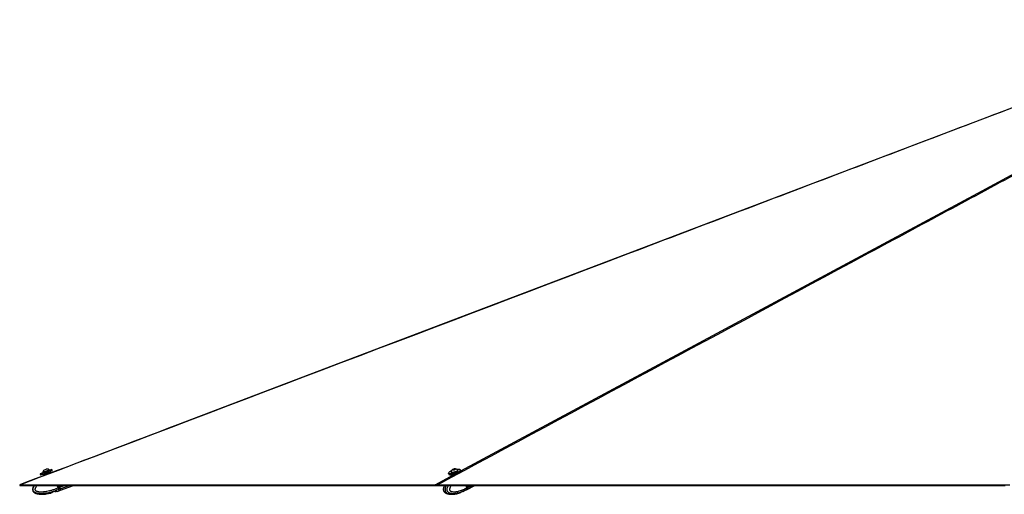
# Model space of a CAD drawing. Header units: millimetres. Extents: x 20 to 26560, y 40 to 18133.
# Tile 81 of 97: x 18559 to 21331, y 5992 to 7327. Entities that reach past the tile are written whole.
import ezdxf

# ---------------------------------------------------------------- set-up
doc = ezdxf.new("R2010")
doc.units = ezdxf.units.MM
doc.header["$LTSCALE"] = 2

msp = doc.modelspace()

# ---------------------------------------------------------------- linework, layer by layer
at = {"color": 8, "linetype": 'Continuous', "lineweight": 25}
for p, q in [((18633.41, 6055.46), (18617.02, 6049.34)), ((18618.13, 6046.34), (18634.53, 6052.46)), ((18637.86, 6057.85), (18628.49, 6054.35)), ((18649.81, 6061.57), (18633.41, 6055.46)), ((18634.53, 6052.46), (18650.93, 6058.58)), ((19728.39, 6018.61), (19782.57, 6047.72)), ((18670.4, 6011.11), (18668.33, 6016.65)), ((18668.97, 6016.65), (18670.96, 6011.32)), ((18671.19, 6011.41), (18685.26, 6016.65)), ((18672.91, 6006.79), (18699.34, 6016.65)), ((19820.09, 6011.11), (19818.63, 6016.65)), ((19820.06, 6006.79), (19838.75, 6016.65)), ((19820.66, 6011.41), (19830.6, 6016.65)), ((18671.1, 6011.65), (18670.91, 6011.58)), ((18671.97, 6009.32), (18671.81, 6009.26)), ((19758.72, 5995.1), (19758.04, 5995.45))]:
    msp.add_line(p, q, dxfattribs=at)
at = {"color": 7, "linetype": 'Continuous', "lineweight": 25}
for p, q in [((18617.02, 6049.34), (18618.13, 6046.34)), ((18617.25, 6049.85), (18633.27, 6055.83)), ((18634.67, 6052.08), (18618.65, 6046.11)), ((18623.87, 6053.86), (18641.67, 6060.51)), ((18623.87, 6053.86), (18624.13, 6053.15)), ((18624.13, 6053.15), (18641.93, 6059.79)), ((18626.54, 6043.84), (18625.18, 6047.48)), ((18626.66, 6059.97), (18635.56, 6063.29)), ((18628.49, 6054.35), (18628.59, 6054.08)), ((18633.27, 6055.83), (18649.29, 6061.81)), ((18650.69, 6058.06), (18634.67, 6052.08)), ((18637.96, 6057.58), (18637.86, 6057.85)), ((18641.93, 6059.79), (18641.67, 6060.51)), ((18644.86, 6054.82), (18646.17, 6051.29)), ((18650.93, 6058.58), (18649.81, 6061.57)), ((19766.41, 6050.99), (19767.21, 6047.99)), ((19773.69, 6054.76), (19773.88, 6054.05)), ((19778.41, 6060.65), (19779.51, 6061.75)), ((19780.61, 6060.52), (19778.41, 6060.65)), ((19779.51, 6061.75), (19782.8, 6062.73)), ((19779.82, 6060.57), (19779.51, 6061.75)), ((19783.91, 6061.5), (19780.61, 6060.52)), ((19782.8, 6062.73), (19785, 6062.61)), ((19783.19, 6061.29), (19782.8, 6062.73)), ((19785, 6062.61), (19783.91, 6061.5)), ((19792.25, 6058.9), (19792.07, 6059.61)), ((19801.05, 6056.92), (19800.26, 6059.92)), ((18559.76, 6016.65), (18561.35, 6016.65)), ((18561.34, 6016.65), (18559.76, 6016.65)), ((18667.44, 6010.02), (18664.97, 6016.65)), ((18669.02, 6016.65), (18670.91, 6011.58)), ((18671.19, 6011.41), (18669.24, 6016.65)), ((18674.28, 6003.14), (18710.5, 6016.65)), ((19732.18, 6016.65), (19731.19, 6016.65)), ((19731.28, 6016.65), (19731.26, 6016.65)), ((19731.5, 6016.65), (19732.18, 6016.65)), ((19818.01, 6010.02), (19816.25, 6016.65)), ((19817.01, 6004.28), (19840.46, 6016.65)), ((19820.25, 6011.26), (19818.83, 6016.65)), ((19820.66, 6011.41), (19819.27, 6016.65)), ((19899.64, 6016.65), (19897.34, 6016.65)), ((20532.62, 6016.65), (20506.73, 6016.65)), ((18646.63, 5994.71), (18646.29, 5994.58)), ((18649.22, 5996.37), (18646.63, 5994.71)), ((18657.59, 5999.24), (18651.78, 5997.64)), ((18663.78, 5999.43), (18660.54, 5999.49)), ((18664.22, 5999.51), (18670.53, 6001.74)), ((18667.44, 6010.02), (18667.45, 6010.01)), ((18667.45, 6010.01), (18670.4, 6011.11)), ((18669.34, 6005.46), (18669.17, 6005.39)), ((18670.53, 6001.74), (18669.17, 6005.39)), ((18672.15, 6006.51), (18669.34, 6005.46)), ((18670.96, 6011.32), (18670.4, 6011.11)), ((18673.72, 6002.93), (18670.53, 6001.74)), ((18672.91, 6006.79), (18671.19, 6011.41)), ((18674.28, 6003.14), (18672.91, 6006.79)), ((19797.08, 5995.69), (19793.84, 5994.71)), ((19799.35, 5996.37), (19797.08, 5995.69)), ((19806.43, 5999.24), (19802.32, 5997.64)), ((19807.05, 5999.48), (19806.43, 5999.24)), ((19807.18, 5999.48), (19807.36, 5999.49)), ((19807.2, 5999.44), (19814.36, 6002.88)), ((19807.4, 5999.52), (19807.36, 5999.49)), ((19814.36, 6002.88), (19816.53, 6004.03)), ((19817.53, 6005.46), (19817.4, 6005.39)), ((19819.52, 6006.51), (19817.53, 6005.46)), ((19818.01, 6010.01), (19820.09, 6011.11)), ((19818.01, 6010.02), (19818.01, 6010.01))]:
    msp.add_line(p, q, dxfattribs=at)
at = {"color": 8, "linetype": 'Continuous', "lineweight": 25, "flags": 128}
for points in [[(19800.88, 6057.55), (21256.17, 6839.36), (21456.24, 6946.84), (21656.32, 7054.33), (21856.41, 7161.82), (22056.53, 7269.32), (22160.75, 7325.31)], [(19766.84, 6051.16), (19766.88, 6051.11), (19767.74, 6050.47), (19769.24, 6050.05), (19771.31, 6049.86), (19773.87, 6049.92), (19776.81, 6050.23), (19780.02, 6050.76), (19783.36, 6051.5), (19786.69, 6052.42), (19789.88, 6053.47), (19792.8, 6054.63), (19795.33, 6055.83)], [(19820.25, 6011.26), (19820.25, 6011.26), (19820.24, 6011.22), (19820.21, 6011.19), (19820.16, 6011.15), (19820.09, 6011.11)]]:
    msp.add_lwpolyline(points, dxfattribs=at)
at = {"color": 7, "linetype": 'Continuous', "lineweight": 25, "flags": 128}
for points in [[(21782.28, 7242.65), (21323.57, 7068.38), (20504.45, 6757.21), (19461.92, 6361.17), (19003.2, 6186.92), (18977.97, 6177.34), (18952.74, 6167.75), (18927.53, 6158.17), (18902.88, 6148.81), (18879.06, 6139.76), (18856.06, 6131.02), (18833.88, 6122.6), (18812.03, 6114.3), (18797.07, 6108.61), (18779.87, 6102.08), (18760.46, 6094.71), (18738.82, 6086.49), (18714.96, 6077.42), (18688.88, 6067.52), (18662.25, 6057.4), (18633.64, 6046.53), (18603.06, 6034.92), (18570.5, 6022.55), (18559.13, 6018.23)], [(19795.71, 6055.46), (19793.12, 6054.23), (19790.13, 6053.04), (19786.87, 6051.96), (19783.46, 6051.02), (19780.04, 6050.27), (19776.76, 6049.72), (19773.75, 6049.41), (19771.13, 6049.35), (19769.01, 6049.54), (19767.48, 6049.97), (19766.59, 6050.62), (19766.41, 6050.99)], [(19774.51, 6057.39), (19772.35, 6056.44), (19770.06, 6055.23), (19768.31, 6054.04), (19767.17, 6052.93), (19766.68, 6051.94), (19766.84, 6051.16)], [(19767.21, 6047.99), (19767.38, 6047.62), (19768.27, 6046.97), (19769.8, 6046.54), (19771.92, 6046.35), (19774.54, 6046.41), (19777.55, 6046.72), (19780.83, 6047.27), (19784.25, 6048.03), (19787.66, 6048.96), (19790.93, 6050.05), (19793.91, 6051.23), (19796.5, 6052.46)], [(19796.32, 6052.08), (19793.79, 6050.88), (19790.87, 6049.73), (19787.68, 6048.67), (19784.34, 6047.75), (19781.01, 6047.01), (19777.8, 6046.48), (19774.86, 6046.18), (19772.3, 6046.11), (19770.23, 6046.3), (19768.73, 6046.72), (19768.52, 6046.82)], [(19773.69, 6055.07), (19773.8, 6054.54), (19774.56, 6054.1), (19775.92, 6053.88)], [(19773.88, 6054.05), (19773.99, 6053.83), (19774.74, 6053.39), (19776.11, 6053.17)], [(19775.92, 6053.88), (19777.81, 6053.91), (19780.07, 6054.18), (19782.54, 6054.68), (19785.03, 6055.36), (19787.37, 6056.18), (19789.37, 6057.07), (19790.89, 6057.97), (19791.82, 6058.81), (19792.08, 6059.53), (19791.91, 6059.88)], [(19776.11, 6053.17), (19778, 6053.2), (19780.26, 6053.47), (19782.73, 6053.97), (19785.22, 6054.65), (19787.56, 6055.46), (19789.56, 6056.36), (19791.08, 6057.26), (19792, 6058.1), (19792.27, 6058.82), (19792.25, 6058.9)], [(19778.23, 6059.97), (19779.65, 6060.03), (19781.38, 6060.34), (19783.16, 6060.84), (19784.72, 6061.45), (19785.82, 6062.1), (19786.3, 6062.67), (19786.07, 6063.09), (19785.19, 6063.28), (19783.77, 6063.22), (19782.03, 6062.92), (19780.25, 6062.42), (19778.69, 6061.8), (19777.59, 6061.15), (19777.12, 6060.58), (19777.34, 6060.17), (19778.23, 6059.97)], [(19799.81, 6059.9), (19799.78, 6060.16), (19799.25, 6060.9), (19798.06, 6061.44), (19796.27, 6061.74), (19793.94, 6061.8), (19791.17, 6061.62), (19790.06, 6061.49)], [(19800.26, 6059.92), (19800.26, 6059.89), (19800.12, 6058.95), (19799.28, 6057.87), (19797.79, 6056.69), (19795.71, 6055.46)], [(19796.5, 6052.46), (19798.58, 6053.69), (19800.07, 6054.87), (19800.91, 6055.95), (19801.06, 6056.89), (19801.05, 6056.92)], [(18559.13, 6018.23), (18559.45, 6017.44), (18559.76, 6016.65)], [(18559.13, 6018.23), (18559.45, 6017.44), (18559.76, 6016.65)], [(18559.76, 6016.65), (18561.37, 6016.65), (18564.58, 6016.65), (18571.01, 6016.65), (18574.23, 6016.65), (18577.44, 6016.65), (18583.87, 6016.65), (18587.08, 6016.65), (18593.51, 6016.65), (18596.72, 6016.65), (18603.15, 6016.65), (18606.36, 6016.65), (18612.79, 6016.65), (18616.01, 6016.65), (18619.22, 6016.65), (18625.65, 6016.65), (18628.86, 6016.65), (18635.29, 6016.65), (18638.5, 6016.65), (18644.93, 6016.65), (18648.14, 6016.65), (18651.36, 6016.65), (18657.79, 6016.65), (18661, 6016.65), (18667.43, 6016.65), (18670.64, 6016.65), (18677.07, 6016.65), (18680.28, 6016.65), (18686.71, 6016.65), (18689.92, 6016.65), (18693.14, 6016.65), (18699.57, 6016.65), (18702.78, 6016.65), (18709.21, 6016.65), (18712.42, 6016.65), (18718.85, 6016.65), (18722.06, 6016.65), (18728.49, 6016.65), (18731.7, 6016.65), (18734.92, 6016.65), (18741.34, 6016.65), (18744.56, 6016.65), (18750.99, 6016.65), (18754.2, 6016.65), (18760.63, 6016.65), (18763.84, 6016.65), (18770.27, 6016.65), (18773.48, 6016.65), (18776.7, 6016.65), (18783.12, 6016.65), (18786.34, 6016.65), (18792.77, 6016.65), (18795.98, 6016.65), (18802.41, 6016.65), (18805.62, 6016.65), (18808.83, 6016.65), (18815.26, 6016.65), (18818.48, 6016.65), (18824.9, 6016.65), (18828.12, 6016.65), (18834.55, 6016.65), (18837.76, 6016.65), (18844.19, 6016.65), (18847.4, 6016.65), (18850.61, 6016.65), (18857.04, 6016.65), (18860.26, 6016.65), (18866.68, 6016.65), (18869.9, 6016.65), (18876.32, 6016.65), (18879.54, 6016.65), (18885.97, 6016.65), (18889.18, 6016.65), (18892.39, 6016.65), (18898.82, 6016.65), (18902.04, 6016.65), (18908.46, 6016.65), (18911.68, 6016.65), (18918.1, 6016.65), (18921.32, 6016.65), (18927.75, 6016.65), (18930.96, 6016.65), (18934.17, 6016.65), (18940.6, 6016.65), (18943.81, 6016.65), (18950.24, 6016.65), (18953.46, 6016.65), (18959.88, 6016.65), (18963.1, 6016.65), (18966.31, 6016.65), (18972.74, 6016.65), (18975.95, 6016.65), (18982.38, 6016.65), (18985.59, 6016.65), (18992.02, 6016.65), (18995.24, 6016.65), (19001.66, 6016.65), (19004.88, 6016.65), (19008.09, 6016.65), (19014.52, 6016.65), (19017.73, 6016.65), (19024.16, 6016.65), (19027.37, 6016.65), (19033.8, 6016.65), (19037.01, 6016.65), (19043.44, 6016.65), (19046.66, 6016.65), (19049.87, 6016.65), (19056.3, 6016.65), (19059.51, 6016.65), (19065.94, 6016.65), (19069.15, 6016.65), (19075.58, 6016.65), (19078.79, 6016.65), (19085.22, 6016.65), (19088.44, 6016.65), (19091.65, 6016.65), (19098.08, 6016.65), (19101.29, 6016.65), (19107.72, 6016.65), (19110.93, 6016.65), (19117.36, 6016.65), (19120.57, 6016.65), (19123.79, 6016.65), (19130.21, 6016.65), (19133.43, 6016.65), (19139.86, 6016.65), (19143.07, 6016.65), (19149.5, 6016.65), (19152.71, 6016.65), (19159.14, 6016.65), (19162.35, 6016.65), (19165.57, 6016.65), (19171.99, 6016.65), (19175.21, 6016.65), (19181.64, 6016.65), (19184.85, 6016.65), (19191.28, 6016.65), (19194.49, 6016.65), (19200.92, 6016.65), (19204.13, 6016.65), (19207.35, 6016.65), (19213.77, 6016.65), (19216.99, 6016.65), (19223.41, 6016.65), (19226.63, 6016.65), (19233.06, 6016.65), (19236.27, 6016.65), (19242.7, 6016.65), (19245.91, 6016.65), (19249.12, 6016.65), (19255.55, 6016.65), (19258.77, 6016.65), (19265.19, 6016.65), (19268.41, 6016.65), (19274.84, 6016.65), (19278.05, 6016.65), (19281.26, 6016.65), (19287.69, 6016.65), (19290.9, 6016.65), (19297.33, 6016.65), (19300.55, 6016.65), (19306.97, 6016.65), (19310.19, 6016.65), (19316.61, 6016.65), (19319.83, 6016.65), (19323.04, 6016.65), (19329.47, 6016.65), (19332.68, 6016.65), (19339.11, 6016.65), (19342.32, 6016.65), (19348.75, 6016.65), (19351.97, 6016.65), (19358.39, 6016.65), (19361.61, 6016.65), (19364.82, 6016.65), (19371.25, 6016.65), (19374.46, 6016.65), (19380.89, 6016.65), (19384.1, 6016.65), (19390.53, 6016.65), (19393.74, 6016.65), (19400.17, 6016.65), (19403.39, 6016.65), (19406.6, 6016.65), (19413.03, 6016.65), (19416.24, 6016.65), (19422.67, 6016.65), (19425.88, 6016.65), (19432.31, 6016.65), (19435.52, 6016.65), (19438.74, 6016.65), (19445.17, 6016.65), (19448.38, 6016.65), (19454.81, 6016.65), (19458.02, 6016.65), (19464.45, 6016.65), (19467.66, 6016.65), (19474.09, 6016.65), (19477.3, 6016.65), (19480.52, 6016.65), (19486.94, 6016.65), (19490.16, 6016.65), (19496.59, 6016.65), (19499.8, 6016.65), (19506.23, 6016.65), (19509.44, 6016.65), (19515.87, 6016.65), (19519.08, 6016.65), (19522.3, 6016.65), (19528.72, 6016.65), (19531.94, 6016.65), (19538.36, 6016.65), (19541.58, 6016.65), (19548.01, 6016.65), (19551.22, 6016.65), (19557.65, 6016.65), (19560.86, 6016.65), (19564.07, 6016.65), (19570.5, 6016.65), (19573.72, 6016.65), (19580.14, 6016.65), (19583.36, 6016.65), (19589.78, 6016.65), (19593, 6016.65), (19599.43, 6016.65), (19602.64, 6016.65), (19605.85, 6016.65), (19612.28, 6016.65), (19615.49, 6016.65), (19621.92, 6016.65), (19625.14, 6016.65), (19631.56, 6016.65), (19634.78, 6016.65), (19637.99, 6016.65), (19644.42, 6016.65), (19647.63, 6016.65), (19654.06, 6016.65), (19657.27, 6016.65), (19663.7, 6016.65), (19666.91, 6016.65), (19673.34, 6016.65), (19676.56, 6016.65), (19679.77, 6016.65), (19686.2, 6016.65), (19689.41, 6016.65), (19695.84, 6016.65), (19699.05, 6016.65), (19705.48, 6016.65), (19708.69, 6016.65), (19715.12, 6016.65), (19718.33, 6016.65), (19721.55, 6016.65), (19726.4, 6016.65), (19731.26, 6016.65)], [(18561.29, 6018.61), (18562.89, 6018.61), (18569.32, 6018.61), (18572.53, 6018.61), (18578.96, 6018.61), (18582.18, 6018.61), (18588.6, 6018.61), (18591.82, 6018.61), (18598.25, 6018.61), (18601.46, 6018.61), (18604.67, 6018.61), (18611.1, 6018.61), (18614.31, 6018.61), (18620.74, 6018.61), (18623.96, 6018.61), (18630.38, 6018.61), (18633.6, 6018.61), (18636.81, 6018.61), (18643.24, 6018.61), (18646.45, 6018.61), (18652.88, 6018.61), (18656.09, 6018.61), (18662.52, 6018.61), (18665.74, 6018.61), (18672.16, 6018.61), (18675.38, 6018.61), (18678.59, 6018.61), (18685.02, 6018.61), (18688.23, 6018.61), (18694.66, 6018.61), (18697.87, 6018.61), (18704.3, 6018.61), (18707.52, 6018.61), (18713.94, 6018.61), (18717.16, 6018.61), (18720.37, 6018.61), (18726.8, 6018.61), (18730.01, 6018.61), (18736.44, 6018.61), (18739.65, 6018.61), (18746.08, 6018.61), (18749.29, 6018.61), (18755.72, 6018.61), (18758.94, 6018.61), (18762.15, 6018.61), (18768.58, 6018.61), (18771.79, 6018.61), (18778.22, 6018.61), (18781.43, 6018.61), (18787.86, 6018.61), (18791.07, 6018.61), (18794.29, 6018.61), (18800.72, 6018.61), (18803.93, 6018.61), (18810.36, 6018.61), (18813.57, 6018.61), (18820, 6018.61), (18823.21, 6018.61), (18829.64, 6018.61), (18832.85, 6018.61), (18836.07, 6018.61), (18842.5, 6018.61), (18845.71, 6018.61), (18852.14, 6018.61), (18855.35, 6018.61), (18861.78, 6018.61), (18864.99, 6018.61), (18871.42, 6018.61), (18874.63, 6018.61), (18877.85, 6018.61), (18884.27, 6018.61), (18887.49, 6018.61), (18893.92, 6018.61), (18897.13, 6018.61), (18903.56, 6018.61), (18906.77, 6018.61), (18913.2, 6018.61), (18916.41, 6018.61), (18919.63, 6018.61), (18926.05, 6018.61), (18929.27, 6018.61), (18935.7, 6018.61), (18938.91, 6018.61), (18945.34, 6018.61), (18948.55, 6018.61), (18951.76, 6018.61), (18958.19, 6018.61), (18961.41, 6018.61), (18967.83, 6018.61), (18971.05, 6018.61), (18977.48, 6018.61), (18980.69, 6018.61), (18987.12, 6018.61), (18990.33, 6018.61), (18993.54, 6018.61), (18999.97, 6018.61), (19003.19, 6018.61), (19009.61, 6018.61), (19012.83, 6018.61), (19019.25, 6018.61), (19022.47, 6018.61), (19028.9, 6018.61), (19032.11, 6018.61), (19035.32, 6018.61), (19041.75, 6018.61), (19044.96, 6018.61), (19051.39, 6018.61), (19054.61, 6018.61), (19061.03, 6018.61), (19064.25, 6018.61), (19070.68, 6018.61), (19073.89, 6018.61), (19077.1, 6018.61), (19083.53, 6018.61), (19086.74, 6018.61), (19093.17, 6018.61), (19096.39, 6018.61), (19102.81, 6018.61), (19106.03, 6018.61), (19109.24, 6018.61), (19115.67, 6018.61), (19118.88, 6018.61), (19125.31, 6018.61), (19128.52, 6018.61), (19134.95, 6018.61), (19138.16, 6018.61), (19144.59, 6018.61), (19147.81, 6018.61), (19151.02, 6018.61), (19157.45, 6018.61), (19160.66, 6018.61), (19167.09, 6018.61), (19170.3, 6018.61), (19176.73, 6018.61), (19179.94, 6018.61), (19186.37, 6018.61), (19189.59, 6018.61), (19192.8, 6018.61), (19199.23, 6018.61), (19202.44, 6018.61), (19208.87, 6018.61), (19212.08, 6018.61), (19218.51, 6018.61), (19221.72, 6018.61), (19228.15, 6018.61), (19231.36, 6018.61), (19234.58, 6018.61), (19241.01, 6018.61), (19244.22, 6018.61), (19250.65, 6018.61), (19253.86, 6018.61), (19260.29, 6018.61), (19263.5, 6018.61), (19266.72, 6018.61), (19273.14, 6018.61), (19276.36, 6018.61), (19282.78, 6018.61), (19286, 6018.61), (19292.43, 6018.61), (19295.64, 6018.61), (19302.07, 6018.61), (19305.28, 6018.61), (19308.5, 6018.61), (19314.92, 6018.61), (19318.14, 6018.61), (19324.56, 6018.61), (19327.78, 6018.61), (19334.21, 6018.61), (19337.42, 6018.61), (19343.85, 6018.61), (19347.06, 6018.61), (19350.27, 6018.61), (19356.7, 6018.61), (19359.92, 6018.61), (19366.34, 6018.61), (19369.56, 6018.61), (19375.98, 6018.61), (19379.2, 6018.61), (19385.63, 6018.61), (19388.84, 6018.61), (19392.05, 6018.61), (19398.48, 6018.61), (19401.69, 6018.61), (19408.12, 6018.61), (19411.34, 6018.61), (19417.76, 6018.61), (19420.98, 6018.61), (19424.19, 6018.61), (19430.62, 6018.61), (19433.83, 6018.61), (19440.26, 6018.61), (19443.47, 6018.61), (19449.9, 6018.61), (19453.11, 6018.61), (19459.54, 6018.61), (19462.76, 6018.61), (19465.97, 6018.61), (19472.4, 6018.61), (19475.61, 6018.61), (19482.04, 6018.61), (19485.25, 6018.61), (19491.68, 6018.61), (19494.89, 6018.61), (19501.32, 6018.61), (19504.54, 6018.61), (19507.75, 6018.61), (19514.18, 6018.61), (19517.39, 6018.61), (19523.82, 6018.61), (19527.03, 6018.61), (19533.46, 6018.61), (19536.67, 6018.61), (19543.1, 6018.61), (19546.31, 6018.61), (19549.53, 6018.61), (19555.96, 6018.61), (19559.17, 6018.61), (19565.6, 6018.61), (19568.81, 6018.61), (19575.24, 6018.61), (19578.45, 6018.61), (19581.67, 6018.61), (19588.09, 6018.61), (19591.31, 6018.61), (19597.73, 6018.61), (19600.95, 6018.61), (19607.38, 6018.61), (19610.59, 6018.61), (19617.02, 6018.61), (19620.23, 6018.61), (19623.44, 6018.61), (19629.87, 6018.61), (19633.09, 6018.61), (19639.51, 6018.61), (19642.73, 6018.61), (19649.15, 6018.61), (19652.37, 6018.61), (19658.8, 6018.61), (19662.01, 6018.61), (19665.22, 6018.61), (19671.65, 6018.61), (19674.86, 6018.61), (19681.29, 6018.61), (19684.51, 6018.61), (19690.93, 6018.61), (19694.15, 6018.61), (19700.57, 6018.61), (19703.79, 6018.61), (19707, 6018.61), (19713.43, 6018.61), (19716.64, 6018.61), (19722.52, 6018.61), (19728.39, 6018.61)], [(18599.98, 6016.65), (18598.05, 6013.77), (18597.34, 6012.45), (18596.46, 6010.44), (18595.81, 6008.31), (18595.59, 6007.23), (18595.44, 6005), (18595.53, 6003.86), (18595.88, 6002.26), (18596.51, 6000.69), (18597.37, 5999.3), (18598.47, 5998.02), (18599.35, 5997.2), (18601.36, 5995.78), (18602.45, 5995.18), (18604.4, 5994.29), (18606.44, 5993.57), (18608.56, 5992.99), (18610.71, 5992.53), (18613.63, 5992.08), (18616.57, 5991.8), (18619.55, 5991.66), (18622.53, 5991.63), (18625.57, 5991.72), (18628.61, 5991.91), (18631.65, 5992.18), (18634.68, 5992.54), (18640.46, 5993.43), (18646.21, 5994.56), (18646.21, 5994.56)], [(19730.81, 6018.23), (19731.03, 6017.44), (19731.26, 6016.65)], [(19731.26, 6016.65), (19735.14, 6016.65), (19742.9, 6016.65), (19758.41, 6016.65), (19766.17, 6016.65), (19773.93, 6016.65), (19789.45, 6016.65), (19797.21, 6016.65), (19812.73, 6016.65), (19820.48, 6016.65), (19836, 6016.65), (19843.76, 6016.65), (19859.28, 6016.65), (19867.04, 6016.65), (19874.8, 6016.65), (19890.31, 6016.65), (19898.07, 6016.65), (19913.59, 6016.65), (19921.35, 6016.65), (19936.87, 6016.65), (19944.62, 6016.65), (19952.38, 6016.65), (19967.9, 6016.65), (19975.66, 6016.65), (19991.18, 6016.65), (19998.94, 6016.65), (20014.45, 6016.65), (20022.21, 6016.65), (20037.73, 6016.65), (20045.49, 6016.65), (20053.25, 6016.65), (20068.77, 6016.65), (20076.52, 6016.65), (20092.04, 6016.65), (20099.8, 6016.65), (20115.32, 6016.65), (20123.08, 6016.65), (20138.59, 6016.65), (20146.35, 6016.65), (20154.11, 6016.65), (20169.63, 6016.65), (20177.39, 6016.65), (20192.91, 6016.65), (20200.66, 6016.65), (20216.18, 6016.65), (20223.94, 6016.65), (20239.46, 6016.65), (20247.22, 6016.65), (20254.98, 6016.65), (20270.49, 6016.65), (20278.25, 6016.65), (20293.77, 6016.65), (20301.53, 6016.65), (20317.05, 6016.65), (20324.81, 6016.65), (20332.56, 6016.65), (20348.08, 6016.65), (20355.84, 6016.65), (20371.36, 6016.65), (20379.12, 6016.65), (20394.63, 6016.65), (20402.39, 6016.65), (20417.91, 6016.65), (20425.67, 6016.65), (20433.43, 6016.65), (20448.95, 6016.65), (20456.7, 6016.65), (20472.22, 6016.65), (20479.98, 6016.65), (20495.5, 6016.65), (20503.26, 6016.65), (20518.77, 6016.65), (20526.53, 6016.65), (20534.29, 6016.65), (20549.81, 6016.65), (20557.57, 6016.65), (20573.09, 6016.65), (20580.84, 6016.65), (20596.36, 6016.65), (20604.12, 6016.65), (20619.64, 6016.65), (20627.4, 6016.65), (20635.16, 6016.65), (20650.67, 6016.65), (20658.43, 6016.65), (20673.95, 6016.65), (20681.71, 6016.65), (20697.23, 6016.65), (20704.99, 6016.65), (20712.74, 6016.65), (20728.26, 6016.65), (20736.02, 6016.65), (20751.54, 6016.65), (20759.3, 6016.65), (20774.81, 6016.65), (20782.57, 6016.65), (20798.09, 6016.65), (20805.85, 6016.65), (20813.61, 6016.65), (20829.13, 6016.65), (20836.88, 6016.65), (20852.4, 6016.65), (20860.16, 6016.65), (20875.68, 6016.65), (20883.44, 6016.65), (20898.95, 6016.65), (20906.71, 6016.65), (20914.47, 6016.65), (20929.99, 6016.65), (20937.75, 6016.65), (20953.27, 6016.65), (20961.02, 6016.65), (20976.54, 6016.65), (20984.3, 6016.65), (20999.82, 6016.65), (21007.58, 6016.65), (21015.34, 6016.65), (21030.85, 6016.65), (21038.61, 6016.65), (21054.13, 6016.65), (21061.89, 6016.65), (21077.41, 6016.65), (21085.17, 6016.65), (21092.92, 6016.65), (21108.44, 6016.65), (21116.2, 6016.65), (21131.72, 6016.65), (21139.48, 6016.65), (21154.99, 6016.65), (21162.75, 6016.65), (21178.27, 6016.65), (21186.03, 6016.65), (21193.79, 6016.65), (21209.31, 6016.65), (21217.06, 6016.65), (21232.58, 6016.65), (21240.34, 6016.65), (21255.86, 6016.65), (21263.62, 6016.65), (21279.13, 6016.65), (21286.89, 6016.65), (21294.65, 6016.65), (21310.17, 6016.65), (21317.93, 6016.65), (21333.45, 6016.65)], [(19736.28, 6018.61), (19740.16, 6018.61), (19755.68, 6018.61), (19763.44, 6018.61), (19778.96, 6018.61), (19786.71, 6018.61), (19802.23, 6018.61), (19809.99, 6018.61), (19825.51, 6018.61), (19833.27, 6018.61), (19841.03, 6018.61), (19856.54, 6018.61), (19864.3, 6018.61), (19879.82, 6018.61), (19887.58, 6018.61), (19903.1, 6018.61), (19910.85, 6018.61), (19918.61, 6018.61), (19934.13, 6018.61), (19941.89, 6018.61), (19957.41, 6018.61), (19965.17, 6018.61), (19980.68, 6018.61), (19988.44, 6018.61), (20003.96, 6018.61), (20011.72, 6018.61), (20019.48, 6018.61), (20034.99, 6018.61), (20042.75, 6018.61), (20058.27, 6018.61), (20066.03, 6018.61), (20081.55, 6018.61), (20089.31, 6018.61), (20104.82, 6018.61), (20112.58, 6018.61), (20120.34, 6018.61), (20135.86, 6018.61), (20143.62, 6018.61), (20159.14, 6018.61), (20166.89, 6018.61), (20182.41, 6018.61), (20190.17, 6018.61), (20205.69, 6018.61), (20213.45, 6018.61), (20221.21, 6018.61), (20236.72, 6018.61), (20244.48, 6018.61), (20260, 6018.61), (20267.76, 6018.61), (20283.28, 6018.61), (20291.03, 6018.61), (20298.79, 6018.61), (20314.31, 6018.61), (20322.07, 6018.61), (20337.59, 6018.61), (20345.35, 6018.61), (20360.86, 6018.61), (20368.62, 6018.61), (20384.14, 6018.61), (20391.9, 6018.61), (20399.66, 6018.61), (20415.18, 6018.61), (20422.93, 6018.61), (20438.45, 6018.61), (20446.21, 6018.61), (20461.73, 6018.61), (20469.49, 6018.61), (20485, 6018.61), (20492.76, 6018.61), (20500.52, 6018.61), (20516.04, 6018.61), (20523.8, 6018.61), (20539.32, 6018.61), (20547.07, 6018.61), (20562.59, 6018.61), (20570.35, 6018.61), (20585.87, 6018.61), (20593.63, 6018.61), (20601.39, 6018.61), (20616.9, 6018.61), (20624.66, 6018.61), (20640.18, 6018.61), (20647.94, 6018.61), (20663.46, 6018.61), (20671.21, 6018.61), (20678.97, 6018.61), (20694.49, 6018.61), (20702.25, 6018.61), (20717.77, 6018.61), (20725.53, 6018.61), (20741.04, 6018.61), (20748.8, 6018.61), (20764.32, 6018.61), (20772.08, 6018.61), (20779.84, 6018.61), (20795.36, 6018.61), (20803.11, 6018.61), (20818.63, 6018.61), (20826.39, 6018.61), (20841.91, 6018.61), (20849.67, 6018.61), (20865.18, 6018.61), (20872.94, 6018.61), (20880.7, 6018.61), (20896.22, 6018.61), (20903.98, 6018.61), (20919.5, 6018.61), (20927.25, 6018.61), (20942.77, 6018.61), (20950.53, 6018.61), (20966.05, 6018.61), (20973.81, 6018.61), (20981.57, 6018.61), (20997.08, 6018.61), (21004.84, 6018.61), (21020.36, 6018.61), (21028.12, 6018.61), (21043.64, 6018.61), (21051.39, 6018.61), (21059.15, 6018.61), (21074.67, 6018.61), (21082.43, 6018.61), (21097.95, 6018.61), (21105.71, 6018.61), (21121.22, 6018.61), (21128.98, 6018.61), (21144.5, 6018.61), (21152.26, 6018.61), (21160.02, 6018.61), (21175.53, 6018.61), (21183.29, 6018.61), (21198.81, 6018.61), (21206.57, 6018.61), (21222.09, 6018.61), (21229.85, 6018.61), (21245.36, 6018.61), (21253.12, 6018.61), (21260.88, 6018.61), (21276.4, 6018.61), (21284.16, 6018.61), (21299.68, 6018.61), (21307.43, 6018.61), (21322.95, 6018.61), (21330.71, 6018.61), (21346.23, 6018.61)], [(19816.76, 6004.16), (19818.46, 6005.22), (19820.06, 6006.79)]]:
    msp.add_lwpolyline(points, dxfattribs=at)
at = {"color": 7, "linetype": 'Continuous', "lineweight": 25}
for centre, radius, start, end in [((18617.39, 6049.48), 0.4, 110.4599, 200.4599), ((18618.51, 6046.48), 0.4, 200.4599, 290.4599), ((18634.43, 6052.72), 10.63, 137.00077, 173.79828), ((18628.11, 6054.21), 0.4, 20.4599, 110.4599), ((18634.43, 6052.72), 10.63, 47.12152, 83.91903), ((18638.23, 6057.99), 0.4, 110.4599, 200.4599), ((18649.43, 6061.43), 0.4, 20.4599, 110.4599), ((18650.55, 6058.44), 0.4, 290.4599, 20.4599), ((19784.06, 6052.72), 10.63, 127.37079, 167.192), ((19784.06, 6052.72), 10.63, 42.36526, 82.18648), ((19791.58, 6062.73), 11.65, 293.98077, 318.83584), ((18672, 6007.05), 0.561, 286.05954, 13.61697), ((19815.69, 6009.71), 5.25, 326.25749, 18.89203)]:
    msp.add_arc(centre, radius, start, end, dxfattribs=at)
at = {"color": 8, "linetype": 'Continuous', "lineweight": 25}
for centre, radius, start, end in [((19793.28, 6062.58), 7.05, 286.85656, 337.67336), ((19809.68, 6011.89), 10.15, 269.45202, 297.44105), ((19809.7, 6011.64), 9.92, 298.02265, 320.90321)]:
    msp.add_arc(centre, radius, start, end, dxfattribs=at)
at = {"color": 7, "linetype": 'Continuous', "lineweight": 25}
for centre, major_axis, ratio, start_param, end_param in [((18635.02, 6051.15), (9.84, 3.67), 0.0157927, 3.1415927, 6.2831853), ((18634.67, 6052.08), (8.9, 3.32), 0.0174551, 3.1771865, 6.2850224), ((18634.67, 6052.08), (5.15, 1.92), 0.0174551, 3.1414403, 6.2833376), ((18670.48, 6011.14), (-2.1, 5.62), 0.0157096, 1.5707963, 2.5333471), ((18670.96, 6011.6), (-1.05, 2.81), 0.0174551, 1.5707963, 2.5503694), ((18671.05, 6011.35), (-1.89, 5.06), 0.0174551, 1.5707963, 2.5333471), ((18666.68, 6023.52), (-6.38, 17.1), 0.0174551, 2.5503694, 3.1415927), ((18666.11, 6023.31), (-7.6, 20.38), 0.0169735, 2.5333471, 3.1415927), ((18666.68, 6023.52), (-7.39, 19.82), 0.0174551, 2.5333471, 3.0636703), ((19806.46, 6023.31), (-10.01, 19.31), 0.6504785, 3.1463233, 3.4182935), ((19815.91, 6011.14), (-2.76, 5.33), 0.651375, 3.4179561, 4.3805069), ((19816.32, 6011.35), (-2.48, 4.79), 0.6501369, 4.1113143, 4.3809722)]:
    msp.add_ellipse(centre, major_axis=major_axis, ratio=ratio, start_param=start_param, end_param=end_param, dxfattribs=at)
at = {"color": 8, "linetype": 'Continuous', "lineweight": 25}
for centre, major_axis, start_param, end_param in [((18634.67, 6052.08), (8.9, 3.32), 3.1397556, 3.1771865), ((18666.68, 6023.52), (-7.39, 19.82), 3.0636703, 3.1420878)]:
    msp.add_ellipse(centre, major_axis=major_axis, ratio=0.0174551, start_param=start_param, end_param=end_param, dxfattribs=at)
for points, knots in [([(21985.67, 7319.55), (21924.47, 7296.29), (21760.41, 7233.93), (21493.45, 7132.51), (21184.8, 7015.24), (20876.16, 6897.99), (20567.51, 6780.73), (19795.89, 6487.6), (19127.14, 6233.57), (18561.29, 6018.61)], [0, 0, 0, 0, 0.0536126, 0.1437446, 0.2338768, 0.3240089, 0.4141411, 0.5042732, 1, 1, 1, 1]), ([(22171.83, 7327.29), (22123.79, 7301.45), (22003.06, 7236.51), (21809.53, 7132.5), (21591.32, 7015.24), (21373.09, 6897.99), (21154.85, 6780.73), (20609.26, 6487.6), (20136.4, 6233.57), (19736.28, 6018.61)], [0, 0, 0, 0, 0.0592045, 0.148804, 0.2384035, 0.3280031, 0.4176027, 0.5072023, 1, 1, 1, 1]), ([(18669.17, 6005.39), (18669.17, 6005.39), (18667.19, 6004.51), (18663.19, 6002.85), (18656.39, 6000.33), (18648.75, 5997.89), (18641.04, 5995.92), (18634.03, 5994.56), (18628.36, 5993.78), (18623.23, 5993.36), (18618.54, 5993.25), (18613.7, 5993.49), (18609.71, 5994.08), (18606.7, 5994.84), (18604.52, 5995.57), (18602.28, 5996.6), (18600.39, 5997.84), (18599, 5999.14), (18598.09, 6000.29), (18597.36, 6001.58), (18596.86, 6003), (18596.61, 6004.6), (18596.64, 6006.26), (18596.98, 6008.2), (18597.72, 6010.37), (18599.19, 6013.39), (18600.75, 6015.37), (18601.77, 6016.65)], [0, 0, 0, 0, 0.0000013, 0.0700909, 0.1402877, 0.2349157, 0.3298661, 0.397808, 0.4659472, 0.5151636, 0.5645341, 0.6178493, 0.6716588, 0.6947936, 0.7180593, 0.74588, 0.7743284, 0.7905875, 0.8071872, 0.821431, 0.8382164, 0.855587, 0.873394, 0.8916371, 0.9190565, 0.9470862, 1, 1, 1, 1]), ([(18608.97, 6016.65), (18608.82, 6016.52), (18608.04, 6015.76), (18606.69, 6014.27), (18604.98, 6012.16), (18603.64, 6010.14), (18602.69, 6008.25), (18602.19, 6006.86), (18601.98, 6005.71), (18601.94, 6004.96), (18602.03, 6004.31), (18602.21, 6003.8), (18602.5, 6003.3), (18602.9, 6002.81), (18603.67, 6002.11), (18604.86, 6001.35), (18606.45, 6000.63), (18608.1, 6000.08), (18610.64, 5999.43), (18614.13, 5998.91), (18618.48, 5998.68), (18622.8, 5998.75), (18627.63, 5999.11), (18633.03, 5999.81), (18639.75, 6001.05), (18647.2, 6002.86), (18654.68, 6005.15), (18661.43, 6007.54), (18665.44, 6009.19), (18667.44, 6010.02)], [0, 0, 0, 0, 0.0072184, 0.0394328, 0.072087, 0.1050149, 0.1263761, 0.1480912, 0.1580684, 0.16824, 0.1748723, 0.1817296, 0.1873677, 0.1957291, 0.2042959, 0.2249175, 0.2461166, 0.2667844, 0.287584, 0.3402278, 0.3934669, 0.4445355, 0.4957808, 0.5679099, 0.6402644, 0.7419676, 0.8440307, 0.9219547, 1, 1, 1, 1]), ([(19758.04, 5995.45), (19757.97, 5995.49), (19757.35, 5995.79), (19756.21, 5996.62), (19754.93, 5997.84), (19753.97, 5999.14), (19753.34, 6000.29), (19752.83, 6001.58), (19752.47, 6003), (19752.29, 6004.6), (19752.29, 6006.26), (19752.5, 6008.2), (19752.96, 6010.37), (19753.9, 6013.39), (19754.89, 6015.37), (19755.54, 6016.65)], [0, 0, 0, 0, 0.0131911, 0.1105651, 0.2101364, 0.2670441, 0.3251441, 0.3749981, 0.4337481, 0.4945463, 0.5568718, 0.6207237, 0.7166932, 0.8147989, 1, 1, 1, 1]), ([(19759.69, 6016.65), (19759.22, 6015.71), (19758.53, 6014.36), (19757.74, 6012.25), (19757.18, 6010.44), (19756.79, 6008.68), (19756.53, 6006.86), (19756.45, 6005.36), (19756.54, 6003.69), (19756.77, 6002.23), (19757.21, 6000.69), (19757.83, 5999.26), (19758.53, 5998.11), (19759.46, 5996.91), (19760.42, 5995.97), (19761.62, 5995.02), (19762.82, 5994.26), (19764.26, 5993.54), (19765.76, 5992.97), (19767.45, 5992.46), (19769.35, 5992.06), (19771.43, 5991.78), (19773.32, 5991.64), (19774.51, 5991.64), (19775, 5991.64)], [0, 0, 0, 0, 0.0768573, 0.1101577, 0.1589031, 0.2082443, 0.2326048, 0.2821605, 0.3075073, 0.3438843, 0.3813213, 0.4176984, 0.4549896, 0.4817634, 0.5362561, 0.5639401, 0.6114394, 0.6593173, 0.7080421, 0.7569513, 0.8223136, 0.8878918, 0.9539686, 1, 1, 1, 1]), ([(19817.4, 6005.39), (19817.4, 6005.39), (19815.87, 6004.51), (19812.79, 6002.85), (19807.56, 6000.33), (19801.7, 5997.89), (19795.79, 5995.92), (19790.43, 5994.56), (19786.11, 5993.78), (19782.2, 5993.36), (19778.64, 5993.25), (19774.98, 5993.49), (19771.97, 5994.08), (19769.72, 5994.84), (19768.09, 5995.57), (19766.43, 5996.6), (19765.05, 5997.84), (19764.04, 5999.14), (19763.38, 6000.29), (19762.86, 6001.58), (19762.51, 6003), (19762.33, 6004.6), (19762.38, 6006.26), (19762.65, 6008.2), (19763.23, 6010.37), (19764.38, 6013.39), (19765.59, 6015.37), (19766.38, 6016.65)], [0, 0, 0, 0, 0.0000013, 0.0700909, 0.1402877, 0.2349157, 0.3298661, 0.397808, 0.4659472, 0.5151636, 0.5645341, 0.6178493, 0.6716588, 0.6947937, 0.7180593, 0.74588, 0.7743285, 0.7905876, 0.8071873, 0.821431, 0.8382165, 0.8555871, 0.8733941, 0.8916371, 0.9190566, 0.9470863, 1, 1, 1, 1]), ([(19774.39, 6016.65), (19774.28, 6016.52), (19773.68, 6015.76), (19772.65, 6014.27), (19771.34, 6012.16), (19770.31, 6010.14), (19769.57, 6008.25), (19769.17, 6006.86), (19769, 6005.71), (19768.96, 6004.96), (19769.02, 6004.31), (19769.14, 6003.8), (19769.35, 6003.3), (19769.64, 6002.81), (19770.21, 6002.11), (19771.09, 6001.35), (19772.26, 6000.63), (19773.49, 6000.08), (19775.38, 5999.43), (19777.98, 5998.91), (19781.23, 5998.68), (19784.46, 5998.75), (19788.08, 5999.11), (19792.12, 5999.81), (19797.17, 6001.05), (19802.76, 6002.86), (19808.39, 6005.15), (19813.48, 6007.54), (19816.49, 6009.19), (19818.01, 6010.02)], [0, 0, 0, 0, 0.0072183, 0.0394328, 0.0720869, 0.1050148, 0.126376, 0.1480911, 0.1580684, 0.1682399, 0.1748722, 0.1817295, 0.1873676, 0.195729, 0.2042958, 0.2249174, 0.2461165, 0.2667843, 0.2875839, 0.3402278, 0.3934668, 0.4445355, 0.4957807, 0.5679099, 0.6402643, 0.7419675, 0.8440307, 0.9219547, 1, 1, 1, 1])]:
    msp.add_open_spline(points, degree=3, knots=knots, dxfattribs=at)
at = {"color": 7, "linetype": 'Continuous', "lineweight": 25}
for points, knots in [([(18625.18, 6047.48), (18625.18, 6047.49), (18625.15, 6047.56), (18625.11, 6047.74), (18625.12, 6048.03), (18625.25, 6048.35), (18625.47, 6048.61), (18625.67, 6048.71), (18625.77, 6048.76)], [0, 0, 0, 0, 0.0321864, 0.1414464, 0.356114, 0.5707536, 0.7853765, 1, 1, 1, 1]), ([(18643.57, 6055.4), (18643.68, 6055.43), (18643.9, 6055.49), (18644.24, 6055.43), (18644.54, 6055.28), (18644.74, 6055.07), (18644.82, 6054.9), (18644.85, 6054.83), (18644.86, 6054.82)], [0, 0, 0, 0, 0.2146235, 0.4292464, 0.643886, 0.8585536, 0.9678136, 1, 1, 1, 1]), ([(18561.29, 6018.61), (18560.76, 6018.58), (18560.01, 6018.53), (18559.33, 6018.3), (18559.13, 6018.23)], [0, 0, 0, 0, 0.7007216, 1, 1, 1, 1]), ([(19730.81, 6018.23), (19730.23, 6018.37), (19729.39, 6018.58), (19728.62, 6018.6), (19728.39, 6018.61)], [0, 0, 0, 0, 0.7007231, 1, 1, 1, 1]), ([(19736.28, 6018.61), (19734.99, 6018.58), (19733.15, 6018.53), (19731.35, 6018.3), (19730.81, 6018.23)], [0, 0, 0, 0, 0.7007216, 1, 1, 1, 1]), ([(19755.03, 6016.65), (19754.62, 6015.84), (19753.78, 6014.19), (19752.84, 6011.6), (19752.08, 6008.97), (19751.73, 6006.4), (19751.8, 6003.91), (19752.32, 6001.61), (19753.28, 5999.63), (19754.49, 5998.12), (19755.95, 5996.74), (19757.17, 5995.83), (19757.95, 5995.47), (19758.03, 5995.43)], [0, 0, 0, 0, 0.1178669, 0.2404694, 0.3454184, 0.4500545, 0.5470909, 0.6388268, 0.7279697, 0.806736, 0.8777866, 0.9876302, 1, 1, 1, 1]), ([(18646.21, 5994.56), (18646.24, 5994.57), (18646.29, 5994.59), (18646.54, 5994.68), (18646.63, 5994.71)], [0, 0, 0, 0, 0.6435756, 1, 1, 1, 1]), ([(18649.22, 5996.37), (18649.39, 5996.52), (18649.73, 5996.81), (18650.59, 5997.26), (18651.32, 5997.52), (18651.72, 5997.63), (18651.78, 5997.64)], [0, 0, 0, 0, 0.320917, 0.6423854, 0.9503785, 1, 1, 1, 1]), ([(18657.59, 5999.24), (18657.94, 5999.33), (18658.64, 5999.51), (18659.63, 5999.58), (18660.23, 5999.55), (18660.49, 5999.5), (18660.54, 5999.49)], [0, 0, 0, 0, 0.30509233, 0.60958316, 0.92982476, 1, 1, 1, 1]), ([(18663.78, 5999.43), (18663.93, 5999.46), (18664.18, 5999.51), (18664.21, 5999.51), (18664.22, 5999.51)], [0, 0, 0, 0, 0.6351848, 1, 1, 1, 1]), ([(18667.45, 6010.01), (18667.57, 6009.7), (18667.82, 6009.07), (18668.19, 6008.17), (18668.54, 6007.3), (18668.85, 6006.58), (18669.11, 6005.97), (18669.26, 6005.63), (18669.33, 6005.47), (18669.34, 6005.46)], [0, 0, 0, 0, 0.1727117, 0.3504341, 0.523145, 0.7008597, 0.8420721, 0.9859711, 1, 1, 1, 1]), ([(18673.86, 6004.05), (18673.81, 6004.18), (18673.66, 6004.49), (18673.23, 6005.49), (18672.77, 6006.62), (18672.54, 6007.2)], [0, 0, 0, 0, 0.2451648, 0.6183373, 1, 1, 1, 1]), ([(18674.07, 6003.7), (18674.09, 6003.64), (18674.12, 6003.5), (18674.09, 6003.3), (18673.99, 6003.12), (18673.86, 6002.99), (18673.76, 6002.95), (18673.72, 6002.93)], [0, 0, 0, 0, 0.2146538, 0.4293071, 0.6439758, 0.8586748, 1, 1, 1, 1]), ([(18673.96, 6003.87), (18673.96, 6003.87), (18673.98, 6003.85), (18673.94, 6003.92), (18673.9, 6003.98)], [0, 0, 0, 0, 0.0324131, 1, 1, 1, 1]), ([(19758.25, 5995.32), (19758.76, 5995.06), (19759.97, 5994.44), (19762.24, 5993.54), (19765.44, 5992.59), (19769.82, 5991.79), (19773.12, 5991.69), (19774.99, 5991.63)], [0, 0, 0, 0, 0.0933353, 0.222618, 0.4095117, 0.6646008, 1, 1, 1, 1]), ([(19774.99, 5991.63), (19777.23, 5991.71), (19781.36, 5991.87), (19786.76, 5992.78), (19791.03, 5993.75), (19794.31, 5994.62), (19796.24, 5995.28), (19797.11, 5995.57)], [0, 0, 0, 0, 0.28949996, 0.53406588, 0.72034557, 0.87497261, 1, 1, 1, 1]), ([(19799.35, 5996.37), (19799.68, 5996.52), (19800.34, 5996.81), (19801.35, 5997.26), (19801.99, 5997.52), (19802.28, 5997.63), (19802.32, 5997.64)], [0, 0, 0, 0, 0.320917, 0.6423854, 0.9503785, 1, 1, 1, 1]), ([(19806.43, 5999.24), (19806.65, 5999.33), (19807.09, 5999.51), (19807.4, 5999.58), (19807.39, 5999.55), (19807.39, 5999.54)], [0, 0, 0, 0, 0.3915315, 0.7822911, 1, 1, 1, 1]), ([(19818.01, 6010.01), (19818.08, 6009.7), (19818.24, 6009.07), (19818.31, 6008.17), (19818.27, 6007.3), (19818.12, 6006.58), (19817.87, 6005.97), (19817.66, 6005.63), (19817.54, 6005.47), (19817.53, 6005.46)], [0, 0, 0, 0, 0.1727117, 0.3504341, 0.523145, 0.7008597, 0.8420721, 0.9859711, 1, 1, 1, 1])]:
    msp.add_open_spline(points, degree=3, knots=knots, dxfattribs=at)

doc.saveas('drawing.dxf')
